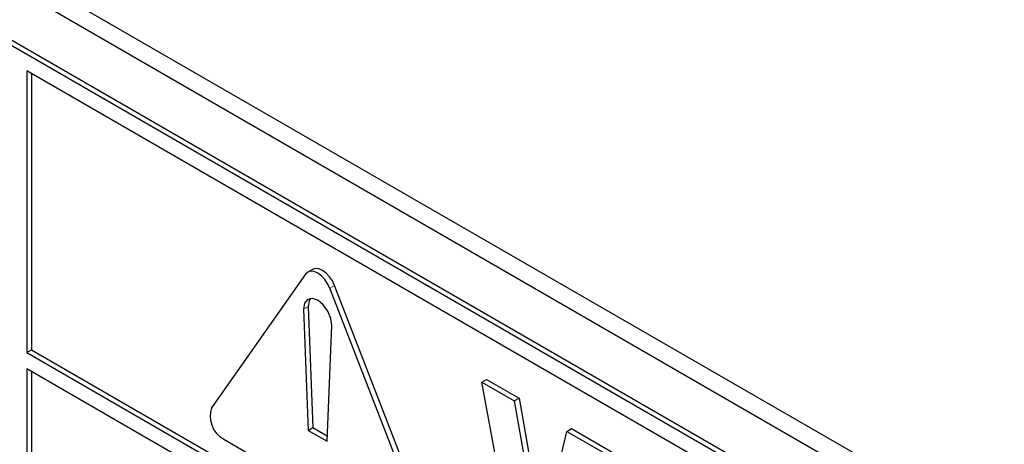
# Paper-space layout 'Blatt4' of a CAD drawing. Header units: millimetres. Extents: x 5 to 418, y 2 to 292.
# Tile 12 of 51: x 87.56 to 94.98, y 168.72 to 171.92. Entities that reach past the tile are written whole.
import ezdxf

# ---------------------------------------------------------------- set-up
doc = ezdxf.new("R2010")
doc.units = ezdxf.units.MM

psp = doc.layouts.new('Blatt4')

# ---------------------------------------------------------------- linework, layer by layer
at = {"color": 7, "linetype": 'Continuous', "lineweight": 25}
for p, q in [((83.1643, 174.8247), (100.842, 164.6196)), ((83.0381, 174.7518), (100.8926, 164.4447)), ((100.7688, 164.067), (83.0911, 174.2721)), ((100.8042, 164.0874), (83.1265, 174.2925)), ((87.6166, 171.5371), (87.6166, 169.4144)), ((100.7688, 163.9445), (87.6166, 171.5371)), ((87.652, 171.5167), (87.652, 169.4348)), ((89.769, 170.0399), (89.7337, 170.0195)), ((89.7168, 170.0038), (89.0097, 168.9978)), ((90.6076, 168.0753), (89.9005, 169.8978)), ((90.643, 168.0957), (89.9359, 169.9182)), ((89.7027, 169.741), (89.7379, 168.8281)), ((89.7381, 169.7614), (89.7733, 168.8485)), ((89.8794, 168.7464), (89.9146, 169.6187)), ((87.6166, 169.4144), (87.652, 169.4348)), ((87.652, 169.4348), (101.0163, 161.7197)), ((87.6166, 169.4144), (101.0163, 161.6789)), ((101.0163, 161.5564), (87.6166, 169.2919)), ((87.6166, 169.2919), (87.6166, 165.2498)), ((87.652, 169.2715), (87.652, 165.2702)), ((91.0461, 169.1899), (91.0814, 169.2103)), ((91.0814, 169.2103), (91.3254, 169.0695)), ((91.3423, 167.5899), (91.0461, 169.1899)), ((91.0461, 169.1899), (91.29, 169.0491)), ((91.29, 169.0491), (91.3254, 169.0695)), ((91.3254, 169.0695), (91.5047, 168.0511)), ((91.29, 169.0491), (91.4824, 167.9565)), ((89.7379, 168.8281), (89.7733, 168.8485)), ((89.7733, 168.8485), (89.881, 168.7863)), ((91.6859, 168.8205), (91.7212, 168.8409)), ((91.7212, 168.8409), (92.046, 168.6535)), ((89.1015, 168.761), (90.5158, 167.9446)), ((89.7379, 168.8281), (89.8794, 168.7464)), ((91.4824, 167.9565), (91.6859, 168.8205)), ((91.6859, 168.8205), (92.0106, 168.6331))]:
    psp.add_line(p, q, dxfattribs=at)
at = {"color": 7, "linetype": 'Continuous', "lineweight": 18}
for p, q in [((89.9005, 169.8978), (89.9359, 169.9182)), ((89.7027, 169.741), (89.7381, 169.7614))]:
    psp.add_line(p, q, dxfattribs=at)
at = {"color": 7, "linetype": 'Continuous', "lineweight": 25, "flags": 128}
for points in [[(89.9005, 169.8978), (89.8837, 169.9329), (89.8617, 169.965), (89.8361, 169.992), (89.8087, 170.0121), (89.7812, 170.0237), (89.7556, 170.0263), (89.7337, 170.0195), (89.7168, 170.0038)], [(89.9359, 169.9182), (89.919, 169.9533), (89.897, 169.9855), (89.8715, 170.0125), (89.844, 170.0325), (89.8166, 170.0442), (89.791, 170.0467), (89.769, 170.0399)], [(89.9146, 169.6187), (89.908, 169.6711), (89.8853, 169.7258), (89.8504, 169.774), (89.8087, 169.8079), (89.767, 169.8221), (89.732, 169.8143), (89.7093, 169.7858), (89.7027, 169.741)], [(89.7535, 169.8219), (89.7447, 169.8062), (89.7381, 169.7614)]]:
    psp.add_lwpolyline(points, dxfattribs=at)
at = {"color": 7, "linetype": 'Continuous', "lineweight": 25}
psp.add_arc((89.1968, 168.9342), 0.1976, 161.22103, 241.19029, dxfattribs=at)

doc.saveas('drawing.dxf')
